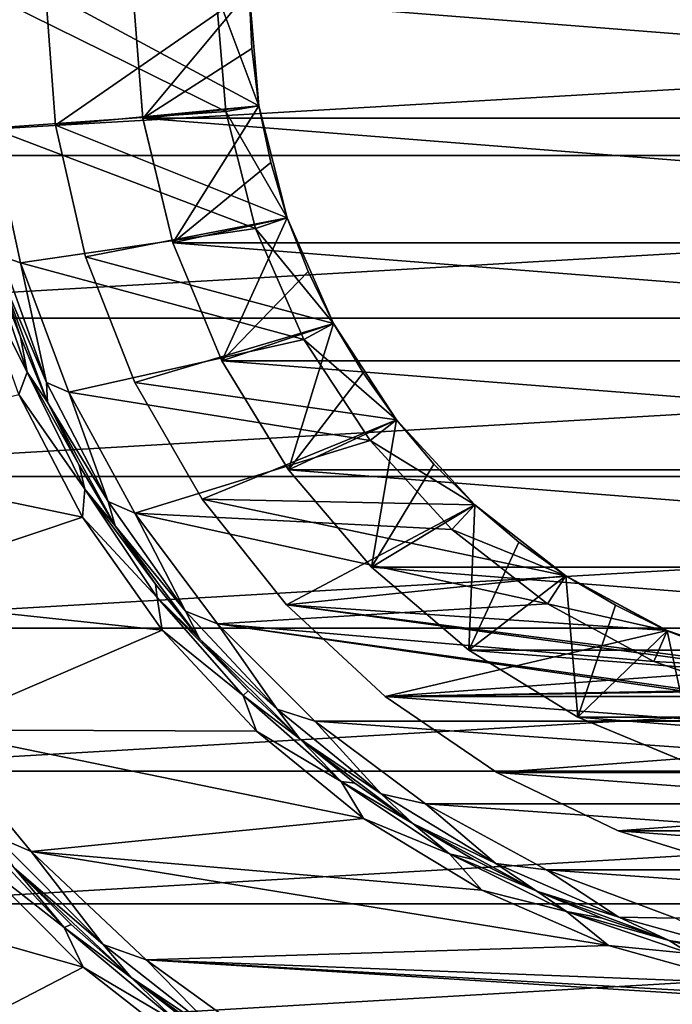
# Model space of a CAD drawing. Header units: millimetres. Extents: x -65 to 65, y -68 to 87.
# Tile 168 of 196: x -7.97 to -2.37, y 40.3 to 48.75. Entities that reach past the tile are written whole.
import ezdxf

# ---------------------------------------------------------------- set-up
doc = ezdxf.new("R2010")
doc.units = ezdxf.units.MM
doc.header["$LTSCALE"] = 65.185185
for name, color, linetype in [('1', 7, 'CONTINUOUS'), ('10', 7, 'CONTINUOUS'), ('11', 7, 'CONTINUOUS'), ('14', 7, 'CONTINUOUS'), ('15', 7, 'CONTINUOUS'), ('17', 7, 'CONTINUOUS'), ('18', 7, 'CONTINUOUS'), ('20', 7, 'CONTINUOUS'), ('22', 7, 'CONTINUOUS'), ('23', 7, 'CONTINUOUS'), ('24', 7, 'CONTINUOUS'), ('29', 7, 'CONTINUOUS'), ('3', 7, 'CONTINUOUS'), ('30', 7, 'CONTINUOUS'), ('33', 7, 'CONTINUOUS'), ('35', 7, 'CONTINUOUS'), ('5', 7, 'CONTINUOUS'), ('7', 7, 'CONTINUOUS'), ('9', 7, 'CONTINUOUS')]:
    doc.layers.add(name, color=color, linetype=linetype)

msp = doc.modelspace()

# ---------------------------------------------------------------- linework, layer by layer
at = {"layer": '1', "linetype": 'CONTINUOUS'}
for points in [[(-7.4274, 40.6171, 75.5), (-9.3468, 41.1592, 75.5), (-8.3842, 41.5741, 75.5), (-7.4274, 40.6171, 75.5)], [(-8.3728, 40.1267, 75.5), (-9.3468, 41.1592, 75.5), (-7.4274, 40.6171, 75.5), (-8.3728, 40.1267, 75.5)], [(-6.3625, 39.7828, 75.5), (-8.3728, 40.1267, 75.5), (-7.4274, 40.6171, 75.5), (-6.3625, 39.7828, 75.5)]]:
    msp.add_3dface(points, dxfattribs=at)
at = {"layer": '10', "linetype": 'CONTINUOUS'}
for points in [[(-8.1557, 46.6053, 77.2), (-7.7319, 45.469, 77.2), (-8.1557, 46.6053, 86.8), (-8.1557, 46.6053, 77.2)], [(-8.1557, 46.6053, 86.8), (-7.7319, 45.469, 77.2), (-7.9641, 46.0296, 86.8), (-8.1557, 46.6053, 86.8)], [(-7.9641, 46.0296, 86.8), (-7.7319, 45.469, 77.2), (-7.7319, 45.469, 86.8), (-7.9641, 46.0296, 86.8)], [(-7.7319, 45.469, 77.2), (-7.1507, 44.4046, 77.2), (-7.7319, 45.469, 86.8), (-7.7319, 45.469, 77.2)], [(-7.7319, 45.469, 86.8), (-7.1507, 44.4046, 77.2), (-7.4603, 44.9264, 86.8), (-7.7319, 45.469, 86.8)], [(-7.4603, 44.9264, 86.8), (-7.1507, 44.4046, 77.2), (-7.1507, 44.4046, 86.8), (-7.4603, 44.9264, 86.8)], [(-7.1507, 44.4046, 77.2), (-6.4239, 43.4337, 77.2), (-7.1507, 44.4046, 86.8), (-7.1507, 44.4046, 77.2)], [(-7.1507, 44.4046, 86.8), (-6.4239, 43.4337, 77.2), (-6.8046, 43.9061, 86.8), (-7.1507, 44.4046, 86.8)], [(-6.8046, 43.9061, 86.8), (-6.4239, 43.4337, 77.2), (-6.4239, 43.4337, 86.8), (-6.8046, 43.9061, 86.8)], [(-6.4239, 43.4337, 77.2), (-5.5663, 42.5761, 77.2), (-6.4239, 43.4337, 86.8), (-6.4239, 43.4337, 77.2)], [(-6.4239, 43.4337, 86.8), (-5.5663, 42.5761, 77.2), (-6.0104, 42.9896, 86.8), (-6.4239, 43.4337, 86.8)], [(-6.0104, 42.9896, 86.8), (-5.5663, 42.5761, 77.2), (-5.5663, 42.5761, 86.8), (-6.0104, 42.9896, 86.8)], [(-5.5663, 42.5761, 77.2), (-4.5955, 41.8493, 77.2), (-5.5663, 42.5761, 86.8), (-5.5663, 42.5761, 77.2)], [(-5.5663, 42.5761, 86.8), (-4.5955, 41.8493, 77.2), (-5.0939, 42.1954, 86.8), (-5.5663, 42.5761, 86.8)], [(-5.0939, 42.1954, 86.8), (-4.5955, 41.8493, 77.2), (-4.5955, 41.8493, 86.8), (-5.0939, 42.1954, 86.8)], [(-4.5955, 41.8493, 77.2), (-3.531, 41.2681, 77.2), (-4.5955, 41.8493, 86.8), (-4.5955, 41.8493, 77.2)], [(-4.5955, 41.8493, 86.8), (-3.531, 41.2681, 77.2), (-4.0736, 41.5397, 86.8), (-4.5955, 41.8493, 86.8)], [(-4.0736, 41.5397, 86.8), (-3.531, 41.2681, 77.2), (-3.531, 41.2681, 86.8), (-4.0736, 41.5397, 86.8)], [(-3.531, 41.2681, 77.2), (-2.3947, 40.8443, 77.2), (-3.531, 41.2681, 86.8), (-3.531, 41.2681, 77.2)], [(-3.531, 41.2681, 86.8), (-2.3947, 40.8443, 77.2), (-2.9704, 41.0359, 86.8), (-3.531, 41.2681, 86.8)], [(-2.9704, 41.0359, 86.8), (-2.3947, 40.8443, 77.2), (-2.3947, 40.8443, 86.8), (-2.9704, 41.0359, 86.8)], [(-2.3947, 40.8443, 77.2), (-1.2097, 40.5865, 77.2), (-2.3947, 40.8443, 86.8), (-2.3947, 40.8443, 77.2)], [(-2.3947, 40.8443, 86.8), (-1.2097, 40.5865, 77.2), (-1.8068, 40.6943, 86.8), (-2.3947, 40.8443, 86.8)]]:
    msp.add_3dface(points, dxfattribs=at)
at = {"layer": '11', "linetype": 'CONTINUOUS'}
for points in [[(-6, 49, 77.5), (-6, 49, 80.5), (-5.9182, 48.0127, 80.5), (-6, 49, 77.5)], [(-6, 49, 77.5), (-5.9182, 48.0127, 80.5), (-5.9182, 48.0125, 77.5), (-6, 49, 77.5)], [(-5.9182, 48.0127, 80.5), (-5.6749, 47.052, 80.5), (-5.6749, 47.0519, 77.5), (-5.9182, 48.0127, 80.5)], [(-5.9182, 48.0125, 77.5), (-5.9182, 48.0127, 80.5), (-5.6749, 47.0519, 77.5), (-5.9182, 48.0125, 77.5)], [(-5.6749, 47.052, 80.5), (-5.2768, 46.1444, 80.5), (-5.2769, 46.1444, 77.5), (-5.6749, 47.052, 80.5)], [(-5.6749, 47.0519, 77.5), (-5.6749, 47.052, 80.5), (-5.2769, 46.1444, 77.5), (-5.6749, 47.0519, 77.5)], [(-5.2769, 46.1444, 77.5), (-5.2768, 46.1444, 80.5), (-4.7349, 45.3148, 77.5), (-5.2769, 46.1444, 77.5)], [(-5.2768, 46.1444, 80.5), (-4.7347, 45.3146, 80.5), (-4.7349, 45.3148, 77.5), (-5.2768, 46.1444, 80.5)], [(-4.7349, 45.3148, 77.5), (-4.7347, 45.3146, 80.5), (-4.0638, 44.5857, 77.5), (-4.7349, 45.3148, 77.5)], [(-4.7347, 45.3146, 80.5), (-4.0635, 44.5855, 80.5), (-4.0638, 44.5857, 77.5), (-4.7347, 45.3146, 80.5)], [(-4.0638, 44.5857, 77.5), (-4.0635, 44.5855, 80.5), (-3.2818, 43.9771, 77.5), (-4.0638, 44.5857, 77.5)], [(-4.0635, 44.5855, 80.5), (-3.2816, 43.9769, 80.5), (-3.2818, 43.9771, 77.5), (-4.0635, 44.5855, 80.5)], [(-3.2818, 43.9771, 77.5), (-3.2816, 43.9769, 80.5), (-2.4102, 43.5054, 77.5), (-3.2818, 43.9771, 77.5)], [(-3.2816, 43.9769, 80.5), (-2.4104, 43.5055, 80.5), (-2.4102, 43.5054, 77.5), (-3.2816, 43.9769, 80.5)], [(-2.4104, 43.5055, 80.5), (-1.4732, 43.1837, 80.5), (-1.473, 43.1836, 77.5), (-2.4104, 43.5055, 80.5)], [(-2.4102, 43.5054, 77.5), (-2.4104, 43.5055, 80.5), (-1.473, 43.1836, 77.5), (-2.4102, 43.5054, 77.5)]]:
    msp.add_3dface(points, dxfattribs=at)
at = {"layer": '14', "linetype": 'CONTINUOUS'}
for points in [[(-7, 49, 87.5), (7, 49, 87.5), (6.9138, 47.9052, 87.5), (-7, 49, 87.5)], [(-6.9138, 47.9052, 87.5), (-7, 49, 87.5), (6.9138, 47.9052, 87.5), (-6.9138, 47.9052, 87.5)], [(-6.6574, 46.8371, 87.5), (-6.9138, 47.9052, 87.5), (6.6574, 46.8371, 87.5), (-6.6574, 46.8371, 87.5)], [(6.6574, 46.8371, 87.5), (-6.9138, 47.9052, 87.5), (6.9138, 47.9052, 87.5), (6.6574, 46.8371, 87.5)], [(-6.237, 45.8222, 87.5), (-6.6574, 46.8371, 87.5), (6.237, 45.8222, 87.5), (-6.237, 45.8222, 87.5)], [(6.237, 45.8222, 87.5), (-6.6574, 46.8371, 87.5), (6.6574, 46.8371, 87.5), (6.237, 45.8222, 87.5)], [(-5.663, 44.8854, 87.5), (-6.237, 45.8222, 87.5), (5.663, 44.8854, 87.5), (-5.663, 44.8854, 87.5)], [(5.663, 44.8854, 87.5), (-6.237, 45.8222, 87.5), (6.237, 45.8222, 87.5), (5.663, 44.8854, 87.5)], [(-4.9495, 44.0501, 87.5), (-5.663, 44.8854, 87.5), (4.9495, 44.0501, 87.5), (-4.9495, 44.0501, 87.5)], [(4.9495, 44.0501, 87.5), (-5.663, 44.8854, 87.5), (5.663, 44.8854, 87.5), (4.9495, 44.0501, 87.5)], [(-4.1143, 43.3368, 87.5), (-4.9495, 44.0501, 87.5), (4.1143, 43.3368, 87.5), (-4.1143, 43.3368, 87.5)], [(4.1143, 43.3368, 87.5), (-4.9495, 44.0501, 87.5), (4.9495, 44.0501, 87.5), (4.1143, 43.3368, 87.5)], [(-3.178, 42.763, 87.5), (-4.1143, 43.3368, 87.5), (3.178, 42.763, 87.5), (-3.178, 42.763, 87.5)], [(3.178, 42.763, 87.5), (-4.1143, 43.3368, 87.5), (4.1143, 43.3368, 87.5), (3.178, 42.763, 87.5)], [(-2.1634, 42.3427, 87.5), (-3.178, 42.763, 87.5), (2.1634, 42.3427, 87.5), (-2.1634, 42.3427, 87.5)], [(2.1634, 42.3427, 87.5), (-3.178, 42.763, 87.5), (3.178, 42.763, 87.5), (2.1634, 42.3427, 87.5)]]:
    msp.add_3dface(points, dxfattribs=at)
at = {"layer": '15', "linetype": 'CONTINUOUS'}
for points in [[(-7, 49, 86.5), (-7, 49, 87.5), (-6.9138, 47.9052, 87.5), (-7, 49, 86.5)], [(-7, 49, 86.5), (-6.9138, 47.9052, 87.5), (-6.9138, 47.905, 86.5), (-7, 49, 86.5)], [(-6.9138, 47.9052, 87.5), (-6.6574, 46.8371, 87.5), (-6.9138, 47.905, 86.5), (-6.9138, 47.9052, 87.5)], [(-6.6574, 46.8371, 87.5), (-6.6574, 46.8369, 86.5), (-6.9138, 47.905, 86.5), (-6.6574, 46.8371, 87.5)], [(-6.6574, 46.8371, 87.5), (-6.237, 45.8222, 87.5), (-6.6574, 46.8369, 86.5), (-6.6574, 46.8371, 87.5)], [(-6.237, 45.8222, 87.5), (-6.237, 45.8221, 86.5), (-6.6574, 46.8369, 86.5), (-6.237, 45.8222, 87.5)], [(-6.237, 45.8222, 87.5), (-5.663, 44.8854, 87.5), (-6.237, 45.8221, 86.5), (-6.237, 45.8222, 87.5)], [(-5.663, 44.8854, 87.5), (-5.6631, 44.8855, 86.5), (-6.237, 45.8221, 86.5), (-5.663, 44.8854, 87.5)], [(-5.663, 44.8854, 87.5), (-4.9495, 44.0501, 87.5), (-5.6631, 44.8855, 86.5), (-5.663, 44.8854, 87.5)], [(-4.9495, 44.0501, 87.5), (-4.9497, 44.0503, 86.5), (-5.6631, 44.8855, 86.5), (-4.9495, 44.0501, 87.5)], [(-4.9495, 44.0501, 87.5), (-4.1143, 43.3368, 87.5), (-4.9497, 44.0503, 86.5), (-4.9495, 44.0501, 87.5)], [(-4.1143, 43.3368, 87.5), (-4.1145, 43.3369, 86.5), (-4.9497, 44.0503, 86.5), (-4.1143, 43.3368, 87.5)], [(-4.1143, 43.3368, 87.5), (-3.178, 42.763, 87.5), (-4.1145, 43.3369, 86.5), (-4.1143, 43.3368, 87.5)], [(-3.178, 42.763, 87.5), (-3.1779, 42.763, 86.5), (-4.1145, 43.3369, 86.5), (-3.178, 42.763, 87.5)], [(-3.178, 42.763, 87.5), (-2.1634, 42.3427, 87.5), (-3.1779, 42.763, 86.5), (-3.178, 42.763, 87.5)], [(-2.1634, 42.3427, 87.5), (-2.1631, 42.3426, 86.5), (-3.1779, 42.763, 86.5), (-2.1634, 42.3427, 87.5)]]:
    msp.add_3dface(points, dxfattribs=at)
at = {"layer": '17', "linetype": 'CONTINUOUS'}
for points in [[(-6, 49, 85.5), (-7, 49, 86.5), (-6.9138, 47.905, 86.5), (-6, 49, 85.5)], [(-5.9795, 48.5045, 85.5), (-6, 49, 85.5), (-6.9138, 47.905, 86.5), (-5.9795, 48.5045, 85.5)], [(-5.9182, 48.0124, 85.5), (-5.9795, 48.5045, 85.5), (-6.9138, 47.905, 86.5), (-5.9182, 48.0124, 85.5)], [(-6.6574, 46.8369, 86.5), (-5.9182, 48.0124, 85.5), (-6.9138, 47.905, 86.5), (-6.6574, 46.8369, 86.5)], [(-5.8164, 47.5271, 85.5), (-5.9182, 48.0124, 85.5), (-6.6574, 46.8369, 86.5), (-5.8164, 47.5271, 85.5)], [(-5.6749, 47.0518, 85.5), (-5.8164, 47.5271, 85.5), (-6.6574, 46.8369, 86.5), (-5.6749, 47.0518, 85.5)], [(-6.237, 45.8221, 86.5), (-5.6749, 47.0518, 85.5), (-6.6574, 46.8369, 86.5), (-6.237, 45.8221, 86.5)], [(-5.4946, 46.5898, 85.5), (-5.6749, 47.0518, 85.5), (-6.237, 45.8221, 86.5), (-5.4946, 46.5898, 85.5)], [(-5.2768, 46.1443, 85.5), (-5.4946, 46.5898, 85.5), (-6.237, 45.8221, 86.5), (-5.2768, 46.1443, 85.5)], [(-5.6631, 44.8855, 86.5), (-5.2768, 46.1443, 85.5), (-6.237, 45.8221, 86.5), (-5.6631, 44.8855, 86.5)], [(-5.023, 45.7183, 85.5), (-5.2768, 46.1443, 85.5), (-5.6631, 44.8855, 86.5), (-5.023, 45.7183, 85.5)], [(-4.7348, 45.3147, 85.5), (-5.023, 45.7183, 85.5), (-5.6631, 44.8855, 86.5), (-4.7348, 45.3147, 85.5)], [(-4.9497, 44.0503, 86.5), (-4.7348, 45.3147, 85.5), (-5.6631, 44.8855, 86.5), (-4.9497, 44.0503, 86.5)], [(-4.4143, 44.9363, 85.5), (-4.7348, 45.3147, 85.5), (-4.9497, 44.0503, 86.5), (-4.4143, 44.9363, 85.5)], [(-4.0637, 44.5857, 85.5), (-4.4143, 44.9363, 85.5), (-4.9497, 44.0503, 86.5), (-4.0637, 44.5857, 85.5)], [(-4.1145, 43.3369, 86.5), (-4.0637, 44.5857, 85.5), (-4.9497, 44.0503, 86.5), (-4.1145, 43.3369, 86.5)], [(-3.6853, 44.2652, 85.5), (-4.0637, 44.5857, 85.5), (-4.1145, 43.3369, 86.5), (-3.6853, 44.2652, 85.5)], [(-3.2817, 43.977, 85.5), (-3.6853, 44.2652, 85.5), (-4.1145, 43.3369, 86.5), (-3.2817, 43.977, 85.5)], [(-3.1779, 42.763, 86.5), (-3.2817, 43.977, 85.5), (-4.1145, 43.3369, 86.5), (-3.1779, 42.763, 86.5)], [(-2.8557, 43.7232, 85.5), (-3.2817, 43.977, 85.5), (-3.1779, 42.763, 86.5), (-2.8557, 43.7232, 85.5)], [(-2.4102, 43.5054, 85.5), (-2.8557, 43.7232, 85.5), (-3.1779, 42.763, 86.5), (-2.4102, 43.5054, 85.5)], [(-2.1631, 42.3426, 86.5), (-2.4102, 43.5054, 85.5), (-3.1779, 42.763, 86.5), (-2.1631, 42.3426, 86.5)], [(-1.9482, 43.3251, 85.5), (-2.4102, 43.5054, 85.5), (-2.1631, 42.3426, 86.5), (-1.9482, 43.3251, 85.5)]]:
    msp.add_3dface(points, dxfattribs=at)
at = {"layer": '18', "linetype": 'CONTINUOUS'}
for points in [[(-7.6635, 47.8452, 80.5), (-6, 49, 80.5), (-7.75, 49, 80.5), (-7.6635, 47.8452, 80.5)], [(-6, 49, 80.5), (-7.6635, 47.8452, 80.5), (-5.9182, 48.0127, 80.5), (-6, 49, 80.5)], [(-5.9182, 48.0127, 80.5), (-7.6635, 47.8452, 80.5), (-5.6749, 47.052, 80.5), (-5.9182, 48.0127, 80.5)], [(-7.6635, 47.8452, 80.5), (-7.4058, 46.716, 80.5), (-5.6749, 47.052, 80.5), (-7.6635, 47.8452, 80.5)], [(-5.6749, 47.052, 80.5), (-7.4058, 46.716, 80.5), (-5.2768, 46.1444, 80.5), (-5.6749, 47.052, 80.5)], [(-7.4058, 46.716, 80.5), (-6.9826, 45.6377, 80.5), (-5.2768, 46.1444, 80.5), (-7.4058, 46.716, 80.5)], [(-5.2768, 46.1444, 80.5), (-6.9826, 45.6377, 80.5), (-4.7347, 45.3146, 80.5), (-5.2768, 46.1444, 80.5)], [(-6.9826, 45.6377, 80.5), (-6.4034, 44.6345, 80.5), (-4.7347, 45.3146, 80.5), (-6.9826, 45.6377, 80.5)], [(-4.7347, 45.3146, 80.5), (-6.4034, 44.6345, 80.5), (-4.0635, 44.5855, 80.5), (-4.7347, 45.3146, 80.5)], [(-6.4034, 44.6345, 80.5), (-5.6811, 43.7287, 80.5), (-4.0635, 44.5855, 80.5), (-6.4034, 44.6345, 80.5)], [(-4.0635, 44.5855, 80.5), (-5.6811, 43.7287, 80.5), (-3.2816, 43.9769, 80.5), (-4.0635, 44.5855, 80.5)], [(-3.2816, 43.9769, 80.5), (-5.6811, 43.7287, 80.5), (-2.4104, 43.5055, 80.5), (-3.2816, 43.9769, 80.5)], [(-5.6811, 43.7287, 80.5), (-4.8319, 42.9408, 80.5), (-2.4104, 43.5055, 80.5), (-5.6811, 43.7287, 80.5)], [(-2.4104, 43.5055, 80.5), (-4.8319, 42.9408, 80.5), (-1.4732, 43.1837, 80.5), (-2.4104, 43.5055, 80.5)], [(-1.4732, 43.1837, 80.5), (-4.8319, 42.9408, 80.5), (-0.4956, 43.0206, 80.5), (-1.4732, 43.1837, 80.5)], [(-4.8319, 42.9408, 80.5), (4.8319, 42.9408, 80.5), (0.4956, 43.0206, 80.5), (-4.8319, 42.9408, 80.5)], [(-0.4956, 43.0206, 80.5), (-4.8319, 42.9408, 80.5), (0.4956, 43.0206, 80.5), (-0.4956, 43.0206, 80.5)], [(-3.8748, 42.2882, 80.5), (4.8319, 42.9408, 80.5), (-4.8319, 42.9408, 80.5), (-3.8748, 42.2882, 80.5)], [(3.8748, 42.2882, 80.5), (4.8319, 42.9408, 80.5), (-3.8748, 42.2882, 80.5), (3.8748, 42.2882, 80.5)], [(-2.8311, 41.7856, 80.5), (3.8748, 42.2882, 80.5), (-3.8748, 42.2882, 80.5), (-2.8311, 41.7856, 80.5)], [(2.8311, 41.7856, 80.5), (3.8748, 42.2882, 80.5), (-2.8311, 41.7856, 80.5), (2.8311, 41.7856, 80.5)], [(-1.7243, 41.4443, 80.5), (2.8311, 41.7856, 80.5), (-2.8311, 41.7856, 80.5), (-1.7243, 41.4443, 80.5)]]:
    msp.add_3dface(points, dxfattribs=at)
at = {"layer": '20', "linetype": 'CONTINUOUS'}
for points in [[(-5.9182, 48.0127, 82.7), (-7.75, 49, 82.7), (-6, 49, 82.7), (-5.9182, 48.0127, 82.7)], [(-7.75, 49, 82.7), (-5.9182, 48.0127, 82.7), (-7.6635, 47.8452, 82.7), (-7.75, 49, 82.7)], [(-5.9182, 48.0127, 82.7), (-5.6749, 47.052, 82.7), (-7.6635, 47.8452, 82.7), (-5.9182, 48.0127, 82.7)], [(-7.6635, 47.8452, 82.7), (-5.6749, 47.052, 82.7), (-7.4058, 46.716, 82.7), (-7.6635, 47.8452, 82.7)], [(-5.6749, 47.052, 82.7), (-5.2768, 46.1444, 82.7), (-7.4058, 46.716, 82.7), (-5.6749, 47.052, 82.7)], [(-7.4058, 46.716, 82.7), (-5.2768, 46.1444, 82.7), (-6.9826, 45.6377, 82.7), (-7.4058, 46.716, 82.7)], [(-5.2768, 46.1444, 82.7), (-4.7347, 45.3146, 82.7), (-6.9826, 45.6377, 82.7), (-5.2768, 46.1444, 82.7)], [(-6.9826, 45.6377, 82.7), (-4.7347, 45.3146, 82.7), (-6.4034, 44.6345, 82.7), (-6.9826, 45.6377, 82.7)], [(-4.7347, 45.3146, 82.7), (-4.0635, 44.5855, 82.7), (-6.4034, 44.6345, 82.7), (-4.7347, 45.3146, 82.7)], [(-4.0635, 44.5855, 82.7), (-3.2816, 43.9769, 82.7), (-6.4034, 44.6345, 82.7), (-4.0635, 44.5855, 82.7)], [(-6.4034, 44.6345, 82.7), (-3.2816, 43.9769, 82.7), (-5.6811, 43.7287, 82.7), (-6.4034, 44.6345, 82.7)], [(-3.2816, 43.9769, 82.7), (-2.4104, 43.5055, 82.7), (-5.6811, 43.7287, 82.7), (-3.2816, 43.9769, 82.7)], [(-1.4732, 43.1837, 82.7), (-0.4956, 43.0206, 82.7), (-5.6811, 43.7287, 82.7), (-1.4732, 43.1837, 82.7)], [(-5.6811, 43.7287, 82.7), (-0.4956, 43.0206, 82.7), (-4.8319, 42.9408, 82.7), (-5.6811, 43.7287, 82.7)], [(-2.4104, 43.5055, 82.7), (-1.4732, 43.1837, 82.7), (-5.6811, 43.7287, 82.7), (-2.4104, 43.5055, 82.7)], [(-4.8319, 42.9408, 82.7), (-0.4956, 43.0206, 82.7), (4.8319, 42.9408, 82.7), (-4.8319, 42.9408, 82.7)], [(-3.8748, 42.2882, 82.7), (-4.8319, 42.9408, 82.7), (3.8748, 42.2882, 82.7), (-3.8748, 42.2882, 82.7)], [(3.8748, 42.2882, 82.7), (-4.8319, 42.9408, 82.7), (4.8319, 42.9408, 82.7), (3.8748, 42.2882, 82.7)], [(-2.8311, 41.7856, 82.7), (-3.8748, 42.2882, 82.7), (2.8311, 41.7856, 82.7), (-2.8311, 41.7856, 82.7)], [(2.8311, 41.7856, 82.7), (-3.8748, 42.2882, 82.7), (3.8748, 42.2882, 82.7), (2.8311, 41.7856, 82.7)], [(-1.7243, 41.4443, 82.7), (-2.8311, 41.7856, 82.7), (1.7243, 41.4443, 82.7), (-1.7243, 41.4443, 82.7)], [(1.7243, 41.4443, 82.7), (-2.8311, 41.7856, 82.7), (2.8311, 41.7856, 82.7), (1.7243, 41.4443, 82.7)]]:
    msp.add_3dface(points, dxfattribs=at)
at = {"layer": '22', "linetype": 'CONTINUOUS'}
for points in [[(-7.6635, 47.8452, 80.5), (-7.75, 49, 80.5), (-7.6635, 47.8452, 82.7), (-7.6635, 47.8452, 80.5)], [(-7.75, 49, 80.5), (-7.75, 49, 82.7), (-7.6635, 47.8452, 82.7), (-7.75, 49, 80.5)], [(-7.4058, 46.716, 80.5), (-7.6635, 47.8452, 80.5), (-7.4058, 46.716, 82.7), (-7.4058, 46.716, 80.5)], [(-7.6635, 47.8452, 80.5), (-7.6635, 47.8452, 82.7), (-7.4058, 46.716, 82.7), (-7.6635, 47.8452, 80.5)], [(-6.9826, 45.6377, 80.5), (-7.4058, 46.716, 80.5), (-6.9826, 45.6377, 82.7), (-6.9826, 45.6377, 80.5)], [(-7.4058, 46.716, 80.5), (-7.4058, 46.716, 82.7), (-6.9826, 45.6377, 82.7), (-7.4058, 46.716, 80.5)], [(-6.4034, 44.6345, 80.5), (-6.9826, 45.6377, 80.5), (-6.4034, 44.6345, 82.7), (-6.4034, 44.6345, 80.5)], [(-6.9826, 45.6377, 80.5), (-6.9826, 45.6377, 82.7), (-6.4034, 44.6345, 82.7), (-6.9826, 45.6377, 80.5)], [(-5.6811, 43.7287, 80.5), (-6.4034, 44.6345, 80.5), (-5.6811, 43.7287, 82.7), (-5.6811, 43.7287, 80.5)], [(-6.4034, 44.6345, 80.5), (-6.4034, 44.6345, 82.7), (-5.6811, 43.7287, 82.7), (-6.4034, 44.6345, 80.5)], [(-4.8319, 42.9408, 80.5), (-5.6811, 43.7287, 80.5), (-4.8319, 42.9408, 82.7), (-4.8319, 42.9408, 80.5)], [(-5.6811, 43.7287, 80.5), (-5.6811, 43.7287, 82.7), (-4.8319, 42.9408, 82.7), (-5.6811, 43.7287, 80.5)], [(-3.8748, 42.2882, 80.5), (-4.8319, 42.9408, 80.5), (-3.8748, 42.2882, 82.7), (-3.8748, 42.2882, 80.5)], [(-4.8319, 42.9408, 80.5), (-4.8319, 42.9408, 82.7), (-3.8748, 42.2882, 82.7), (-4.8319, 42.9408, 80.5)], [(-2.8311, 41.7856, 80.5), (-3.8748, 42.2882, 80.5), (-2.8311, 41.7856, 82.7), (-2.8311, 41.7856, 80.5)], [(-3.8748, 42.2882, 80.5), (-3.8748, 42.2882, 82.7), (-2.8311, 41.7856, 82.7), (-3.8748, 42.2882, 80.5)], [(-1.7243, 41.4443, 80.5), (-2.8311, 41.7856, 80.5), (-1.7243, 41.4443, 82.7), (-1.7243, 41.4443, 80.5)], [(-2.8311, 41.7856, 80.5), (-2.8311, 41.7856, 82.7), (-1.7243, 41.4443, 82.7), (-2.8311, 41.7856, 80.5)]]:
    msp.add_3dface(points, dxfattribs=at)
at = {"layer": '23', "linetype": 'CONTINUOUS'}
for points in [[(-5.9182, 48.0127, 82.7), (-6, 49, 82.7), (-5.9182, 48.0124, 85.5), (-5.9182, 48.0127, 82.7)], [(-6, 49, 82.7), (-6, 49, 85.5), (-5.9795, 48.5045, 85.5), (-6, 49, 82.7)], [(-5.9182, 48.0124, 85.5), (-6, 49, 82.7), (-5.9795, 48.5045, 85.5), (-5.9182, 48.0124, 85.5)], [(-5.6749, 47.052, 82.7), (-5.9182, 48.0127, 82.7), (-5.6749, 47.0518, 85.5), (-5.6749, 47.052, 82.7)], [(-5.6749, 47.0518, 85.5), (-5.9182, 48.0127, 82.7), (-5.8164, 47.5271, 85.5), (-5.6749, 47.0518, 85.5)], [(-5.8164, 47.5271, 85.5), (-5.9182, 48.0127, 82.7), (-5.9182, 48.0124, 85.5), (-5.8164, 47.5271, 85.5)], [(-5.2768, 46.1444, 82.7), (-5.6749, 47.052, 82.7), (-5.2768, 46.1443, 85.5), (-5.2768, 46.1444, 82.7)], [(-5.2768, 46.1443, 85.5), (-5.6749, 47.052, 82.7), (-5.4946, 46.5898, 85.5), (-5.2768, 46.1443, 85.5)], [(-5.4946, 46.5898, 85.5), (-5.6749, 47.052, 82.7), (-5.6749, 47.0518, 85.5), (-5.4946, 46.5898, 85.5)], [(-4.7347, 45.3146, 82.7), (-5.2768, 46.1444, 82.7), (-4.7348, 45.3147, 85.5), (-4.7347, 45.3146, 82.7)], [(-4.7348, 45.3147, 85.5), (-5.2768, 46.1444, 82.7), (-5.023, 45.7183, 85.5), (-4.7348, 45.3147, 85.5)], [(-5.023, 45.7183, 85.5), (-5.2768, 46.1444, 82.7), (-5.2768, 46.1443, 85.5), (-5.023, 45.7183, 85.5)], [(-4.4143, 44.9363, 85.5), (-4.7347, 45.3146, 82.7), (-4.7348, 45.3147, 85.5), (-4.4143, 44.9363, 85.5)], [(-4.0635, 44.5855, 82.7), (-4.7347, 45.3146, 82.7), (-4.0637, 44.5857, 85.5), (-4.0635, 44.5855, 82.7)], [(-4.0637, 44.5857, 85.5), (-4.7347, 45.3146, 82.7), (-4.4143, 44.9363, 85.5), (-4.0637, 44.5857, 85.5)], [(-3.6853, 44.2652, 85.5), (-4.0635, 44.5855, 82.7), (-4.0637, 44.5857, 85.5), (-3.6853, 44.2652, 85.5)], [(-3.2816, 43.9769, 82.7), (-4.0635, 44.5855, 82.7), (-3.2817, 43.977, 85.5), (-3.2816, 43.9769, 82.7)], [(-3.2817, 43.977, 85.5), (-4.0635, 44.5855, 82.7), (-3.6853, 44.2652, 85.5), (-3.2817, 43.977, 85.5)], [(-2.8557, 43.7232, 85.5), (-3.2816, 43.9769, 82.7), (-3.2817, 43.977, 85.5), (-2.8557, 43.7232, 85.5)], [(-2.4104, 43.5055, 82.7), (-3.2816, 43.9769, 82.7), (-2.4102, 43.5054, 85.5), (-2.4104, 43.5055, 82.7)], [(-2.4102, 43.5054, 85.5), (-3.2816, 43.9769, 82.7), (-2.8557, 43.7232, 85.5), (-2.4102, 43.5054, 85.5)], [(-1.4732, 43.1837, 82.7), (-2.4104, 43.5055, 82.7), (-1.4729, 43.1836, 85.5), (-1.4732, 43.1837, 82.7)], [(-1.4729, 43.1836, 85.5), (-2.4104, 43.5055, 82.7), (-1.9482, 43.3251, 85.5), (-1.4729, 43.1836, 85.5)], [(-1.9482, 43.3251, 85.5), (-2.4104, 43.5055, 82.7), (-2.4102, 43.5054, 85.5), (-1.9482, 43.3251, 85.5)]]:
    msp.add_3dface(points, dxfattribs=at)
at = {"layer": '24', "linetype": 'CONTINUOUS'}
for points in [[(-6.2029, 47.965, 77), (-6.2887, 49, 77), (-5.9182, 48.0125, 77.5), (-6.2029, 47.965, 77)], [(-6.2887, 49, 77), (-6, 49, 77.5), (-5.9182, 48.0125, 77.5), (-6.2887, 49, 77)], [(-6.2029, 47.965, 77), (-5.9182, 48.0125, 77.5), (-5.6749, 47.0519, 77.5), (-6.2029, 47.965, 77)], [(-5.948, 46.9582, 77), (-6.2029, 47.965, 77), (-5.6749, 47.0519, 77.5), (-5.948, 46.9582, 77)], [(-5.948, 46.9582, 77), (-5.6749, 47.0519, 77.5), (-5.2769, 46.1444, 77.5), (-5.948, 46.9582, 77)], [(-5.5308, 46.007, 77), (-5.948, 46.9582, 77), (-5.2769, 46.1444, 77.5), (-5.5308, 46.007, 77)], [(-5.5308, 46.007, 77), (-5.2769, 46.1444, 77.5), (-4.7349, 45.3148, 77.5), (-5.5308, 46.007, 77)], [(-4.9627, 45.1375, 77), (-5.5308, 46.007, 77), (-4.7349, 45.3148, 77.5), (-4.9627, 45.1375, 77)], [(-4.9627, 45.1375, 77), (-4.7349, 45.3148, 77.5), (-4.0638, 44.5857, 77.5), (-4.9627, 45.1375, 77)], [(-4.2593, 44.3733, 77), (-4.9627, 45.1375, 77), (-4.0638, 44.5857, 77.5), (-4.2593, 44.3733, 77)], [(-4.2593, 44.3733, 77), (-4.0638, 44.5857, 77.5), (-3.2818, 43.9771, 77.5), (-4.2593, 44.3733, 77)], [(-3.4397, 43.7354, 77), (-4.2593, 44.3733, 77), (-3.2818, 43.9771, 77.5), (-3.4397, 43.7354, 77)], [(-3.4397, 43.7354, 77), (-3.2818, 43.9771, 77.5), (-2.4102, 43.5054, 77.5), (-3.4397, 43.7354, 77)], [(-2.5262, 43.241, 77), (-3.4397, 43.7354, 77), (-2.4102, 43.5054, 77.5), (-2.5262, 43.241, 77)], [(-2.5262, 43.241, 77), (-2.4102, 43.5054, 77.5), (-1.473, 43.1836, 77.5), (-2.5262, 43.241, 77)], [(-1.5438, 42.9038, 77), (-2.5262, 43.241, 77), (-1.473, 43.1836, 77.5), (-1.5438, 42.9038, 77)]]:
    msp.add_3dface(points, dxfattribs=at)
at = {"layer": '29', "linetype": 'CONTINUOUS'}
for points in [[(-8.3842, 41.5741, 75.5), (-8.4714, 41.8917, 75.5586), (-7.5889, 40.9563, 75.5586), (-8.3842, 41.5741, 75.5)], [(-8.4714, 41.8917, 75.5586), (-8.0187, 41.47, 75.7), (-7.5889, 40.9563, 75.5586), (-8.4714, 41.8917, 75.5586)], [(-7.4274, 40.6171, 75.5), (-8.3842, 41.5741, 75.5), (-7.5889, 40.9563, 75.5586), (-7.4274, 40.6171, 75.5)], [(-8.0187, 41.47, 75.7), (-7.53, 40.9813, 75.7), (-7.5889, 40.9563, 75.5586), (-8.0187, 41.47, 75.7)], [(-7.53, 40.9813, 75.7), (-7.0117, 40.5244, 75.7), (-7.5889, 40.9563, 75.5586), (-7.53, 40.9813, 75.7)], [(-7.4274, 40.6171, 75.5), (-7.5889, 40.9563, 75.5586), (-6.6037, 40.1297, 75.5586), (-7.4274, 40.6171, 75.5)], [(-7.5889, 40.9563, 75.5586), (-7.0117, 40.5244, 75.7), (-6.6037, 40.1297, 75.5586), (-7.5889, 40.9563, 75.5586)], [(-6.3625, 39.7828, 75.5), (-7.4274, 40.6171, 75.5), (-6.6037, 40.1297, 75.5586), (-6.3625, 39.7828, 75.5)], [(-7.0117, 40.5244, 75.7), (-6.4656, 40.1008, 75.7), (-6.6037, 40.1297, 75.5586), (-7.0117, 40.5244, 75.7)]]:
    msp.add_3dface(points, dxfattribs=at)
at = {"layer": '3', "linetype": 'CONTINUOUS'}
for points in [[(-7.4339, 44.4806, 87), (-10.0419, 45.0253, 87), (-7.9801, 45.535, 87), (-7.4339, 44.4806, 87)], [(-9.4646, 43.7982, 87), (-10.0419, 45.0253, 87), (-7.4339, 44.4806, 87), (-9.4646, 43.7982, 87)], [(-6.7493, 43.5104, 87), (-9.4646, 43.7982, 87), (-7.4339, 44.4806, 87), (-6.7493, 43.5104, 87)], [(-8.7381, 42.6531, 87), (-9.4646, 43.7982, 87), (-6.7493, 43.5104, 87), (-8.7381, 42.6531, 87)], [(-5.9389, 42.6425, 87), (-8.7381, 42.6531, 87), (-6.7493, 43.5104, 87), (-5.9389, 42.6425, 87)], [(-7.8738, 41.608, 87), (-8.7381, 42.6531, 87), (-5.0179, 41.8931, 87), (-7.8738, 41.608, 87)], [(-5.0179, 41.8931, 87), (-8.7381, 42.6531, 87), (-5.9389, 42.6425, 87), (-5.0179, 41.8931, 87)], [(-4.0035, 41.2759, 87), (-7.8738, 41.608, 87), (-5.0179, 41.8931, 87), (-4.0035, 41.2759, 87)], [(-6.8852, 40.6793, 87), (-7.8738, 41.608, 87), (-2.9143, 40.8027, 87), (-6.8852, 40.6793, 87)], [(-2.9143, 40.8027, 87), (-7.8738, 41.608, 87), (-4.0035, 41.2759, 87), (-2.9143, 40.8027, 87)], [(-1.7707, 40.4821, 87), (-6.8852, 40.6793, 87), (-2.9143, 40.8027, 87), (-1.7707, 40.4821, 87)], [(-5.7877, 39.8817, 87), (-6.8852, 40.6793, 87), (5.7877, 39.8817, 87), (-5.7877, 39.8817, 87)], [(5.7877, 39.8817, 87), (-6.8852, 40.6793, 87), (-0.594, 40.3203, 87), (5.7877, 39.8817, 87)], [(-0.594, 40.3203, 87), (-6.8852, 40.6793, 87), (-1.7707, 40.4821, 87), (-0.594, 40.3203, 87)]]:
    msp.add_3dface(points, dxfattribs=at)
at = {"layer": '30', "linetype": 'CONTINUOUS'}
for points in [[(-8.7381, 42.6531, 87), (-7.8738, 41.608, 87), (-8.1898, 41.7445, 86.9414), (-8.7381, 42.6531, 87)], [(-8.1898, 41.7445, 86.9414), (-7.8738, 41.608, 87), (-7.2555, 40.8102, 86.9414), (-8.1898, 41.7445, 86.9414)], [(-8.0187, 41.47, 86.8), (-8.1898, 41.7445, 86.9414), (-7.2555, 40.8102, 86.9414), (-8.0187, 41.47, 86.8)], [(-7.8738, 41.608, 87), (-6.8852, 40.6793, 87), (-7.2555, 40.8102, 86.9414), (-7.8738, 41.608, 87)], [(-7.0117, 40.5244, 86.8), (-8.0187, 41.47, 86.8), (-7.2555, 40.8102, 86.9414), (-7.0117, 40.5244, 86.8)], [(-7.2555, 40.8102, 86.9414), (-6.8852, 40.6793, 87), (-6.2154, 39.9954, 86.9414), (-7.2555, 40.8102, 86.9414)], [(-7.0117, 40.5244, 86.8), (-7.2555, 40.8102, 86.9414), (-6.2154, 39.9954, 86.9414), (-7.0117, 40.5244, 86.8)], [(-6.8852, 40.6793, 87), (-5.7877, 39.8817, 87), (-6.2154, 39.9954, 86.9414), (-6.8852, 40.6793, 87)], [(-5.8941, 39.7124, 86.8), (-7.0117, 40.5244, 86.8), (-6.2154, 39.9954, 86.9414), (-5.8941, 39.7124, 86.8)]]:
    msp.add_3dface(points, dxfattribs=at)
at = {"layer": '33', "linetype": 'CONTINUOUS'}
for points in [[(-8.3777, 46.6541, 87), (-8.267, 46.7849, 86.9414), (-7.9071, 45.7248, 86.9414), (-8.3777, 46.6541, 87)], [(-8.1557, 46.6053, 86.8), (-7.9641, 46.0296, 86.8), (-8.267, 46.7849, 86.9414), (-8.1557, 46.6053, 86.8)], [(-8.267, 46.7849, 86.9414), (-7.9641, 46.0296, 86.8), (-7.9071, 45.7248, 86.9414), (-8.267, 46.7849, 86.9414)], [(-7.9801, 45.535, 87), (-8.3777, 46.6541, 87), (-7.9071, 45.7248, 86.9414), (-7.9801, 45.535, 87)], [(-7.9641, 46.0296, 86.8), (-7.7319, 45.469, 86.8), (-7.9071, 45.7248, 86.9414), (-7.9641, 46.0296, 86.8)], [(-7.9801, 45.535, 87), (-7.9071, 45.7248, 86.9414), (-7.4119, 44.7207, 86.9414), (-7.9801, 45.535, 87)], [(-7.7319, 45.469, 86.8), (-7.4603, 44.9264, 86.8), (-7.9071, 45.7248, 86.9414), (-7.7319, 45.469, 86.8)], [(-7.9071, 45.7248, 86.9414), (-7.4603, 44.9264, 86.8), (-7.4119, 44.7207, 86.9414), (-7.9071, 45.7248, 86.9414)], [(-7.4339, 44.4806, 87), (-7.9801, 45.535, 87), (-7.4119, 44.7207, 86.9414), (-7.4339, 44.4806, 87)], [(-7.4603, 44.9264, 86.8), (-7.1507, 44.4046, 86.8), (-7.4119, 44.7207, 86.9414), (-7.4603, 44.9264, 86.8)], [(-7.4339, 44.4806, 87), (-7.4119, 44.7207, 86.9414), (-6.79, 43.7899, 86.9414), (-7.4339, 44.4806, 87)], [(-7.1507, 44.4046, 86.8), (-6.8046, 43.9061, 86.8), (-7.4119, 44.7207, 86.9414), (-7.1507, 44.4046, 86.8)], [(-7.4119, 44.7207, 86.9414), (-6.8046, 43.9061, 86.8), (-6.79, 43.7899, 86.9414), (-7.4119, 44.7207, 86.9414)], [(-6.7493, 43.5104, 87), (-7.4339, 44.4806, 87), (-6.79, 43.7899, 86.9414), (-6.7493, 43.5104, 87)], [(-6.8046, 43.9061, 86.8), (-6.4239, 43.4337, 86.8), (-6.79, 43.7899, 86.9414), (-6.8046, 43.9061, 86.8)], [(-6.7493, 43.5104, 87), (-6.79, 43.7899, 86.9414), (-6.0518, 42.9482, 86.9414), (-6.7493, 43.5104, 87)], [(-6.4239, 43.4337, 86.8), (-6.0104, 42.9896, 86.8), (-6.79, 43.7899, 86.9414), (-6.4239, 43.4337, 86.8)], [(-6.79, 43.7899, 86.9414), (-6.0104, 42.9896, 86.8), (-6.0518, 42.9482, 86.9414), (-6.79, 43.7899, 86.9414)], [(-5.9389, 42.6425, 87), (-6.7493, 43.5104, 87), (-6.0518, 42.9482, 86.9414), (-5.9389, 42.6425, 87)], [(-6.0104, 42.9896, 86.8), (-5.5663, 42.5761, 86.8), (-6.0518, 42.9482, 86.9414), (-6.0104, 42.9896, 86.8)], [(-5.9389, 42.6425, 87), (-6.0518, 42.9482, 86.9414), (-5.2101, 42.21, 86.9414), (-5.9389, 42.6425, 87)], [(-6.0518, 42.9482, 86.9414), (-5.5663, 42.5761, 86.8), (-5.2101, 42.21, 86.9414), (-6.0518, 42.9482, 86.9414)], [(-5.0179, 41.8931, 87), (-5.9389, 42.6425, 87), (-5.2101, 42.21, 86.9414), (-5.0179, 41.8931, 87)], [(-5.5663, 42.5761, 86.8), (-5.0939, 42.1954, 86.8), (-5.2101, 42.21, 86.9414), (-5.5663, 42.5761, 86.8)], [(-5.0179, 41.8931, 87), (-5.2101, 42.21, 86.9414), (-4.2793, 41.5881, 86.9414), (-5.0179, 41.8931, 87)], [(-5.0939, 42.1954, 86.8), (-4.5955, 41.8493, 86.8), (-5.2101, 42.21, 86.9414), (-5.0939, 42.1954, 86.8)], [(-5.2101, 42.21, 86.9414), (-4.5955, 41.8493, 86.8), (-4.2793, 41.5881, 86.9414), (-5.2101, 42.21, 86.9414)], [(-4.0035, 41.2759, 87), (-5.0179, 41.8931, 87), (-4.2793, 41.5881, 86.9414), (-4.0035, 41.2759, 87)], [(-4.5955, 41.8493, 86.8), (-4.0736, 41.5397, 86.8), (-4.2793, 41.5881, 86.9414), (-4.5955, 41.8493, 86.8)], [(-4.0035, 41.2759, 87), (-4.2793, 41.5881, 86.9414), (-3.2752, 41.0929, 86.9414), (-4.0035, 41.2759, 87)], [(-4.0736, 41.5397, 86.8), (-3.531, 41.2681, 86.8), (-4.2793, 41.5881, 86.9414), (-4.0736, 41.5397, 86.8)], [(-4.2793, 41.5881, 86.9414), (-3.531, 41.2681, 86.8), (-3.2752, 41.0929, 86.9414), (-4.2793, 41.5881, 86.9414)], [(-2.9143, 40.8027, 87), (-4.0035, 41.2759, 87), (-3.2752, 41.0929, 86.9414), (-2.9143, 40.8027, 87)], [(-3.531, 41.2681, 86.8), (-2.9704, 41.0359, 86.8), (-3.2752, 41.0929, 86.9414), (-3.531, 41.2681, 86.8)], [(-2.9143, 40.8027, 87), (-3.2752, 41.0929, 86.9414), (-2.2151, 40.733, 86.9414), (-2.9143, 40.8027, 87)], [(-2.9704, 41.0359, 86.8), (-2.3947, 40.8443, 86.8), (-3.2752, 41.0929, 86.9414), (-2.9704, 41.0359, 86.8)], [(-3.2752, 41.0929, 86.9414), (-2.3947, 40.8443, 86.8), (-2.2151, 40.733, 86.9414), (-3.2752, 41.0929, 86.9414)], [(-2.3947, 40.8443, 86.8), (-1.8068, 40.6943, 86.8), (-2.2151, 40.733, 86.9414), (-2.3947, 40.8443, 86.8)], [(-1.7707, 40.4821, 87), (-2.9143, 40.8027, 87), (-2.2151, 40.733, 86.9414), (-1.7707, 40.4821, 87)]]:
    msp.add_3dface(points, dxfattribs=at)
at = {"layer": '35', "linetype": 'CONTINUOUS'}
for points in [[(-8.2158, 47.8204, 77), (-7.9642, 46.6629, 77), (-8.1284, 46.7225, 77.0586), (-8.2158, 47.8204, 77)], [(-8.1557, 46.6053, 77.2), (-8.1284, 46.7225, 77.0586), (-7.7426, 45.6369, 77.0586), (-8.1557, 46.6053, 77.2)], [(-8.1284, 46.7225, 77.0586), (-7.9642, 46.6629, 77), (-7.7426, 45.6369, 77.0586), (-8.1284, 46.7225, 77.0586)], [(-7.7319, 45.469, 77.2), (-8.1557, 46.6053, 77.2), (-7.7426, 45.6369, 77.0586), (-7.7319, 45.469, 77.2)], [(-7.9642, 46.6629, 77), (-7.5504, 45.553, 77), (-7.7426, 45.6369, 77.0586), (-7.9642, 46.6629, 77)], [(-7.7426, 45.6369, 77.0586), (-7.5504, 45.553, 77), (-7.2125, 44.614, 77.0586), (-7.7426, 45.6369, 77.0586)], [(-7.7319, 45.469, 77.2), (-7.7426, 45.6369, 77.0586), (-7.2125, 44.614, 77.0586), (-7.7319, 45.469, 77.2)], [(-7.5504, 45.553, 77), (-6.9828, 44.5134, 77), (-7.2125, 44.614, 77.0586), (-7.5504, 45.553, 77)], [(-7.1507, 44.4046, 77.2), (-7.7319, 45.469, 77.2), (-7.2125, 44.614, 77.0586), (-7.1507, 44.4046, 77.2)], [(-7.2125, 44.614, 77.0586), (-6.9828, 44.5134, 77), (-6.5481, 43.6727, 77.0586), (-7.2125, 44.614, 77.0586)], [(-7.1507, 44.4046, 77.2), (-7.2125, 44.614, 77.0586), (-6.5481, 43.6727, 77.0586), (-7.1507, 44.4046, 77.2)], [(-6.9828, 44.5134, 77), (-6.2731, 43.5652, 77), (-6.5481, 43.6727, 77.0586), (-6.9828, 44.5134, 77)], [(-6.4239, 43.4337, 77.2), (-7.1507, 44.4046, 77.2), (-6.5481, 43.6727, 77.0586), (-6.4239, 43.4337, 77.2)], [(-6.5481, 43.6727, 77.0586), (-6.2731, 43.5652, 77), (-5.7617, 42.8307, 77.0586), (-6.5481, 43.6727, 77.0586)], [(-6.4239, 43.4337, 77.2), (-6.5481, 43.6727, 77.0586), (-5.7617, 42.8307, 77.0586), (-6.4239, 43.4337, 77.2)], [(-6.2731, 43.5652, 77), (-5.4357, 42.7277, 77), (-5.7617, 42.8307, 77.0586), (-6.2731, 43.5652, 77)], [(-5.5663, 42.5761, 77.2), (-6.4239, 43.4337, 77.2), (-5.7617, 42.8307, 77.0586), (-5.5663, 42.5761, 77.2)], [(-5.7617, 42.8307, 77.0586), (-5.4357, 42.7277, 77), (-4.868, 42.1036, 77.0586), (-5.7617, 42.8307, 77.0586)], [(-5.5663, 42.5761, 77.2), (-5.7617, 42.8307, 77.0586), (-4.868, 42.1036, 77.0586), (-5.5663, 42.5761, 77.2)], [(-5.4357, 42.7277, 77), (-4.4876, 42.0179, 77), (-4.868, 42.1036, 77.0586), (-5.4357, 42.7277, 77)], [(-4.5955, 41.8493, 77.2), (-5.5663, 42.5761, 77.2), (-4.868, 42.1036, 77.0586), (-4.5955, 41.8493, 77.2)], [(-4.868, 42.1036, 77.0586), (-4.4876, 42.0179, 77), (-3.8836, 41.505, 77.0586), (-4.868, 42.1036, 77.0586)], [(-4.5955, 41.8493, 77.2), (-4.868, 42.1036, 77.0586), (-3.8836, 41.505, 77.0586), (-4.5955, 41.8493, 77.2)], [(-4.4876, 42.0179, 77), (-3.4482, 41.4502, 77), (-3.8836, 41.505, 77.0586), (-4.4876, 42.0179, 77)], [(-3.531, 41.2681, 77.2), (-4.5955, 41.8493, 77.2), (-3.8836, 41.505, 77.0586), (-3.531, 41.2681, 77.2)], [(-3.8836, 41.505, 77.0586), (-3.4482, 41.4502, 77), (-2.8269, 41.046, 77.0586), (-3.8836, 41.505, 77.0586)], [(-3.531, 41.2681, 77.2), (-3.8836, 41.505, 77.0586), (-2.8269, 41.046, 77.0586), (-3.531, 41.2681, 77.2)], [(-3.4482, 41.4502, 77), (-2.3385, 41.0363, 77), (-2.8269, 41.046, 77.0586), (-3.4482, 41.4502, 77)], [(-2.3947, 40.8443, 77.2), (-3.531, 41.2681, 77.2), (-2.8269, 41.046, 77.0586), (-2.3947, 40.8443, 77.2)], [(-2.8269, 41.046, 77.0586), (-2.3385, 41.0363, 77), (-1.7175, 40.7351, 77.0586), (-2.8269, 41.046, 77.0586)], [(-2.3947, 40.8443, 77.2), (-2.8269, 41.046, 77.0586), (-1.7175, 40.7351, 77.0586), (-2.3947, 40.8443, 77.2)], [(-1.2097, 40.5865, 77.2), (-2.3947, 40.8443, 77.2), (-1.7175, 40.7351, 77.0586), (-1.2097, 40.5865, 77.2)]]:
    msp.add_3dface(points, dxfattribs=at)
at = {"layer": '5', "linetype": 'CONTINUOUS'}
for points in [[(-6.2887, 49, 77), (-6.2029, 47.965, 77), (-8.3, 49, 77), (-6.2887, 49, 77)], [(-8.3, 49, 77), (-6.2029, 47.965, 77), (-8.2158, 47.8204, 77), (-8.3, 49, 77)], [(-6.2029, 47.965, 77), (-5.948, 46.9582, 77), (-8.2158, 47.8204, 77), (-6.2029, 47.965, 77)], [(-8.2158, 47.8204, 77), (-5.948, 46.9582, 77), (-7.9642, 46.6629, 77), (-8.2158, 47.8204, 77)], [(-5.948, 46.9582, 77), (-5.5308, 46.007, 77), (-7.9642, 46.6629, 77), (-5.948, 46.9582, 77)], [(-7.9642, 46.6629, 77), (-5.5308, 46.007, 77), (-7.5504, 45.553, 77), (-7.9642, 46.6629, 77)], [(-5.5308, 46.007, 77), (-4.9627, 45.1375, 77), (-7.5504, 45.553, 77), (-5.5308, 46.007, 77)], [(-7.5504, 45.553, 77), (-4.9627, 45.1375, 77), (-6.9828, 44.5134, 77), (-7.5504, 45.553, 77)], [(-4.9627, 45.1375, 77), (-4.2593, 44.3733, 77), (-6.9828, 44.5134, 77), (-4.9627, 45.1375, 77)], [(-4.2593, 44.3733, 77), (-3.4397, 43.7354, 77), (-6.9828, 44.5134, 77), (-4.2593, 44.3733, 77)], [(-6.9828, 44.5134, 77), (-3.4397, 43.7354, 77), (-6.2731, 43.5652, 77), (-6.9828, 44.5134, 77)], [(-3.4397, 43.7354, 77), (-2.5262, 43.241, 77), (-6.2731, 43.5652, 77), (-3.4397, 43.7354, 77)], [(-1.5438, 42.9038, 77), (-0.5193, 42.7328, 77), (-6.2731, 43.5652, 77), (-1.5438, 42.9038, 77)], [(-6.2731, 43.5652, 77), (-0.5193, 42.7328, 77), (-5.4357, 42.7277, 77), (-6.2731, 43.5652, 77)], [(-2.5262, 43.241, 77), (-1.5438, 42.9038, 77), (-6.2731, 43.5652, 77), (-2.5262, 43.241, 77)], [(-5.4357, 42.7277, 77), (-0.5193, 42.7328, 77), (5.4357, 42.7276, 77), (-5.4357, 42.7277, 77)], [(-4.4876, 42.0179, 77), (-5.4357, 42.7277, 77), (4.4876, 42.0179, 77), (-4.4876, 42.0179, 77)], [(4.4876, 42.0179, 77), (-5.4357, 42.7277, 77), (5.4357, 42.7276, 77), (4.4876, 42.0179, 77)], [(-3.4482, 41.4502, 77), (-4.4876, 42.0179, 77), (3.4481, 41.4502, 77), (-3.4482, 41.4502, 77)], [(3.4481, 41.4502, 77), (-4.4876, 42.0179, 77), (4.4876, 42.0179, 77), (3.4481, 41.4502, 77)], [(-2.3385, 41.0363, 77), (-3.4482, 41.4502, 77), (2.3385, 41.0363, 77), (-2.3385, 41.0363, 77)], [(2.3385, 41.0363, 77), (-3.4482, 41.4502, 77), (3.4481, 41.4502, 77), (2.3385, 41.0363, 77)]]:
    msp.add_3dface(points, dxfattribs=at)
at = {"layer": '7', "linetype": 'CONTINUOUS'}
for points in [[(-12.1176, 47.5848, 88.5), (12.2, 49, 88.5), (-12.2, 49, 88.5), (-12.1176, 47.5848, 88.5)], [(12.1176, 47.5848, 88.5), (12.2, 49, 88.5), (-12.1176, 47.5848, 88.5), (12.1176, 47.5848, 88.5)], [(-11.8714, 46.188, 88.5), (12.1176, 47.5848, 88.5), (-12.1176, 47.5848, 88.5), (-11.8714, 46.188, 88.5)], [(11.8714, 46.188, 88.5), (12.1176, 47.5848, 88.5), (-11.8714, 46.188, 88.5), (11.8714, 46.188, 88.5)], [(-11.4647, 44.8289, 88.5), (11.8714, 46.188, 88.5), (-11.8714, 46.188, 88.5), (-11.4647, 44.8289, 88.5)], [(11.4647, 44.8289, 88.5), (11.8714, 46.188, 88.5), (-11.4647, 44.8289, 88.5), (11.4647, 44.8289, 88.5)], [(-10.903, 43.5263, 88.5), (11.4647, 44.8289, 88.5), (-11.4647, 44.8289, 88.5), (-10.903, 43.5263, 88.5)], [(10.903, 43.5263, 88.5), (11.4647, 44.8289, 88.5), (-10.903, 43.5263, 88.5), (10.903, 43.5263, 88.5)], [(-10.1939, 42.2976, 88.5), (10.903, 43.5263, 88.5), (-10.903, 43.5263, 88.5), (-10.1939, 42.2976, 88.5)], [(10.1939, 42.2976, 88.5), (10.903, 43.5263, 88.5), (-10.1939, 42.2976, 88.5), (10.1939, 42.2976, 88.5)], [(-9.3468, 41.1592, 88.5), (10.1939, 42.2976, 88.5), (-10.1939, 42.2976, 88.5), (-9.3468, 41.1592, 88.5)], [(9.3468, 41.1592, 88.5), (10.1939, 42.2976, 88.5), (-9.3468, 41.1592, 88.5), (9.3468, 41.1592, 88.5)], [(-8.3728, 40.1267, 88.5), (9.3468, 41.1592, 88.5), (-9.3468, 41.1592, 88.5), (-8.3728, 40.1267, 88.5)], [(8.3728, 40.1267, 88.5), (9.3468, 41.1592, 88.5), (-8.3728, 40.1267, 88.5), (8.3728, 40.1267, 88.5)]]:
    msp.add_3dface(points, dxfattribs=at)
at = {"layer": '9', "linetype": 'CONTINUOUS'}
for points in [[(-8.0187, 41.47, 86.8), (-7.0117, 40.5244, 86.8), (-8.0187, 41.47, 75.7), (-8.0187, 41.47, 86.8)], [(-8.0187, 41.47, 75.7), (-7.0117, 40.5244, 86.8), (-7.53, 40.9813, 75.7), (-8.0187, 41.47, 75.7)], [(-7.53, 40.9813, 75.7), (-7.0117, 40.5244, 86.8), (-7.0117, 40.5244, 75.7), (-7.53, 40.9813, 75.7)], [(-7.0117, 40.5244, 86.8), (-5.8941, 39.7124, 86.8), (-7.0117, 40.5244, 75.7), (-7.0117, 40.5244, 86.8)], [(-7.0117, 40.5244, 75.7), (-5.8941, 39.7124, 86.8), (-6.4656, 40.1008, 75.7), (-7.0117, 40.5244, 75.7)]]:
    msp.add_3dface(points, dxfattribs=at)

doc.saveas('drawing.dxf')
